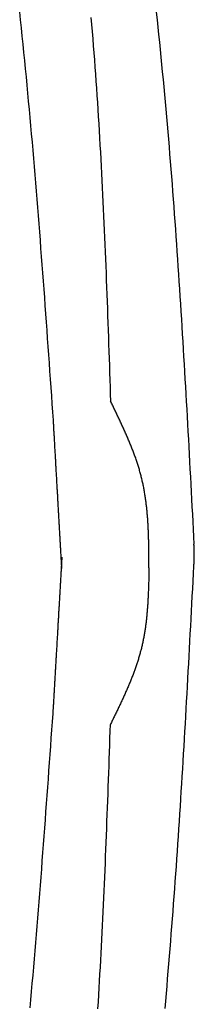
# Model space of a CAD drawing. Extents: x 715 to 7297, y 267 to 5710.
# Tile 59 of 91: x 5328 to 5398, y 1555 to 1949. Entities that reach past the tile are written whole.
import ezdxf

# ---------------------------------------------------------------- set-up
doc = ezdxf.new("R2010")
doc.units = 0
doc.layers.add('CAR', color=10, linetype='CONTINUOUS')

msp = doc.modelspace()

# ---------------------------------------------------------------- linework, layer by layer
at = {"layer": 'CAR'}
for points in [[(5342.01, 1788.42, 0), (5341.78, 1791.7, 0), (5341.55, 1794.98, 0), (5341.32, 1798.26, 0), (5341.09, 1801.54, 0), (5340.86, 1804.82, 0), (5340.62, 1808.1, 0), (5340.39, 1811.38, 0), (5340.16, 1814.66, 0), (5339.93, 1817.94, 0), (5339.69, 1821.21, 0), (5339.46, 1824.49, 0), (5339.22, 1827.77, 0), (5338.98, 1831.05, 0), (5338.75, 1834.33, 0), (5338.51, 1837.6, 0), (5338.27, 1840.88, 0), (5338.02, 1844.16, 0), (5337.78, 1847.43, 0), (5337.53, 1850.71, 0), (5337.28, 1853.99, 0), (5337.03, 1857.26, 0), (5336.78, 1860.54, 0), (5336.53, 1863.81, 0), (5336.27, 1867.09, 0), (5336.01, 1870.36, 0), (5335.75, 1873.63, 0), (5335.49, 1876.91, 0), (5335.22, 1880.18, 0), (5334.95, 1883.45, 0), (5334.68, 1886.72, 0), (5334.4, 1889.99, 0), (5334.12, 1893.26, 0), (5333.84, 1896.53, 0), (5333.56, 1899.8, 0), (5333.27, 1903.07, 0), (5332.98, 1906.34, 0), (5332.68, 1909.6, 0), (5332.39, 1912.87, 0), (5332.08, 1916.14, 0), (5331.78, 1919.4, 0), (5331.47, 1922.66, 0), (5331.16, 1925.93, 0), (5330.84, 1929.19, 0), (5330.52, 1932.45, 0), (5330.19, 1935.71, 0), (5329.86, 1938.97, 0), (5329.52, 1942.23, 0), (5329.18, 1945.49, 0), (5328.84, 1948.75, 0), (5328.49, 1952, 0)], [(5383.21, 1951.77, 0), (5383.53, 1948.79, 0), (5383.84, 1945.8, 0), (5384.15, 1942.82, 0), (5384.46, 1939.83, 0), (5384.76, 1936.85, 0), (5385.06, 1933.86, 0), (5385.35, 1930.87, 0), (5385.64, 1927.88, 0), (5385.93, 1924.89, 0), (5386.21, 1921.9, 0), (5386.48, 1918.91, 0), (5386.76, 1915.92, 0), (5387.03, 1912.93, 0), (5387.29, 1909.94, 0), (5387.55, 1906.95, 0), (5387.81, 1903.95, 0), (5388.07, 1900.96, 0), (5388.32, 1897.97, 0), (5388.56, 1894.97, 0), (5388.81, 1891.98, 0), (5389.05, 1888.98, 0), (5389.29, 1885.98, 0), (5389.52, 1882.99, 0), (5389.75, 1879.99, 0), (5389.98, 1876.99, 0), (5390.21, 1873.99, 0), (5390.43, 1870.99, 0), (5390.65, 1868, 0), (5390.86, 1865, 0), (5391.08, 1862, 0), (5391.29, 1859, 0), (5391.5, 1856, 0), (5391.71, 1852.99, 0), (5391.91, 1849.99, 0), (5392.11, 1846.99, 0), (5392.31, 1843.99, 0), (5392.51, 1840.99, 0), (5392.7, 1837.98, 0), (5392.89, 1834.98, 0), (5393.08, 1831.98, 0), (5393.27, 1828.97, 0), (5393.46, 1825.97, 0), (5393.64, 1822.96, 0), (5393.83, 1819.96, 0), (5394.01, 1816.95, 0), (5394.19, 1813.95, 0), (5394.37, 1810.94, 0), (5394.54, 1807.94, 0), (5394.72, 1804.93, 0), (5394.89, 1801.93, 0), (5395.06, 1798.92, 0), (5395.23, 1795.91, 0), (5395.4, 1792.91, 0), (5395.57, 1789.9, 0), (5395.74, 1786.89, 0), (5395.9, 1783.88, 0), (5396.07, 1780.88, 0), (5396.23, 1777.87, 0), (5396.4, 1774.86, 0), (5396.56, 1771.85, 0), (5396.72, 1768.85, 0), (5396.88, 1765.84, 0), (5397.04, 1762.83, 0), (5397.2, 1759.82, 0), (5397.36, 1756.81, 0), (5397.52, 1753.81, 0), (5397.68, 1750.8, 0), (5397.84, 1747.79, 0), (5398, 1744.78, 0), (5398.16, 1741.77, 0), (5398.31, 1738.76, 0)], [(5357.05, 1949.68, 0), (5357.29, 1946.85, 0), (5357.53, 1944.02, 0), (5357.76, 1941.19, 0), (5357.98, 1938.36, 0), (5358.21, 1935.53, 0), (5358.42, 1932.69, 0), (5358.63, 1929.86, 0), (5358.84, 1927.02, 0), (5359.04, 1924.19, 0), (5359.24, 1921.35, 0), (5359.43, 1918.51, 0), (5359.62, 1915.67, 0), (5359.8, 1912.83, 0), (5359.98, 1910, 0), (5360.16, 1907.15, 0), (5360.33, 1904.31, 0), (5360.5, 1901.47, 0), (5360.66, 1898.63, 0), (5360.82, 1895.79, 0), (5360.98, 1892.94, 0), (5361.13, 1890.1, 0), (5361.28, 1887.25, 0), (5361.43, 1884.41, 0), (5361.57, 1881.56, 0), (5361.71, 1878.72, 0), (5361.85, 1875.87, 0), (5361.98, 1873.02, 0), (5362.11, 1870.17, 0), (5362.24, 1867.33, 0), (5362.37, 1864.48, 0), (5362.49, 1861.63, 0), (5362.62, 1858.78, 0), (5362.74, 1855.93, 0), (5362.85, 1853.08, 0), (5362.97, 1850.23, 0), (5363.08, 1847.38, 0), (5363.19, 1844.53, 0), (5363.3, 1841.68, 0), (5363.41, 1838.82, 0), (5363.52, 1835.97, 0), (5363.62, 1833.12, 0), (5363.73, 1830.27, 0), (5363.83, 1827.42, 0), (5363.93, 1824.56, 0), (5364.03, 1821.71, 0), (5364.13, 1818.86, 0), (5364.23, 1816, 0), (5364.33, 1813.15, 0), (5364.43, 1810.3, 0), (5364.53, 1807.44, 0), (5364.62, 1804.59, 0), (5364.72, 1801.74, 0), (5364.81, 1798.88, 0), (5364.91, 1796.03, 0)], [(5380.3, 1729.34, 0), (5380.3, 1729.79, 0), (5380.3, 1730.23, 0), (5380.29, 1730.67, 0), (5380.29, 1731.11, 0), (5380.29, 1731.55, 0), (5380.29, 1731.99, 0), (5380.29, 1732.44, 0), (5380.28, 1732.88, 0), (5380.28, 1733.32, 0), (5380.28, 1733.76, 0), (5380.27, 1734.2, 0), (5380.27, 1734.64, 0), (5380.26, 1735.08, 0), (5380.26, 1735.53, 0), (5380.26, 1735.97, 0), (5380.25, 1736.41, 0), (5380.24, 1736.85, 0), (5380.24, 1737.29, 0), (5380.23, 1737.73, 0), (5380.22, 1738.17, 0), (5380.21, 1738.61, 0), (5380.21, 1739.05, 0), (5380.2, 1739.49, 0), (5380.19, 1739.93, 0), (5380.18, 1740.37, 0), (5380.16, 1740.81, 0), (5380.15, 1741.25, 0), (5380.14, 1741.69, 0), (5380.13, 1742.13, 0), (5380.11, 1742.56, 0), (5380.09, 1743, 0), (5380.08, 1743.44, 0), (5380.06, 1743.88, 0), (5380.04, 1744.32, 0), (5380.02, 1744.75, 0), (5380, 1745.19, 0), (5379.98, 1745.63, 0), (5379.96, 1746.07, 0), (5379.93, 1746.5, 0), (5379.91, 1746.94, 0), (5379.88, 1747.37, 0), (5379.86, 1747.81, 0), (5379.83, 1748.25, 0), (5379.8, 1748.68, 0), (5379.77, 1749.12, 0), (5379.73, 1749.55, 0), (5379.7, 1749.98, 0), (5379.66, 1750.42, 0), (5379.63, 1750.85, 0), (5379.59, 1751.28, 0), (5379.55, 1751.72, 0), (5379.51, 1752.15, 0), (5379.47, 1752.58, 0), (5379.42, 1753.01, 0), (5379.38, 1753.45, 0), (5379.33, 1753.88, 0), (5379.28, 1754.31, 0), (5379.23, 1754.74, 0), (5379.18, 1755.17, 0), (5379.12, 1755.6, 0), (5379.07, 1756.03, 0), (5379.01, 1756.45, 0), (5378.95, 1756.88, 0), (5378.89, 1757.31, 0), (5378.83, 1757.74, 0), (5378.76, 1758.16, 0), (5378.69, 1758.59, 0), (5378.62, 1759.02, 0), (5378.55, 1759.44, 0), (5378.48, 1759.87, 0), (5378.4, 1760.29, 0), (5378.33, 1760.72, 0), (5378.25, 1761.14, 0), (5378.17, 1761.56, 0), (5378.08, 1761.98, 0), (5378, 1762.41, 0), (5377.91, 1762.83, 0), (5377.82, 1763.25, 0), (5377.72, 1763.67, 0), (5377.63, 1764.09, 0), (5377.53, 1764.51, 0), (5377.43, 1764.93, 0), (5377.33, 1765.34, 0), (5377.22, 1765.76, 0), (5377.12, 1766.18, 0), (5377.01, 1766.6, 0), (5376.9, 1767.01, 0), (5376.78, 1767.43, 0), (5376.67, 1767.84, 0), (5376.55, 1768.26, 0), (5376.43, 1768.67, 0), (5376.31, 1769.08, 0), (5376.18, 1769.5, 0), (5376.05, 1769.91, 0), (5375.93, 1770.32, 0), (5375.8, 1770.73, 0), (5375.66, 1771.14, 0), (5375.53, 1771.55, 0), (5375.39, 1771.96, 0), (5375.25, 1772.37, 0), (5375.11, 1772.78, 0), (5374.97, 1773.19, 0), (5374.83, 1773.6, 0), (5374.68, 1774.01, 0), (5374.54, 1774.42, 0), (5374.39, 1774.82, 0), (5374.24, 1775.23, 0), (5374.08, 1775.64, 0), (5373.93, 1776.04, 0), (5373.77, 1776.45, 0), (5373.62, 1776.85, 0), (5373.46, 1777.26, 0), (5373.3, 1777.66, 0), (5373.14, 1778.07, 0), (5372.98, 1778.47, 0), (5372.81, 1778.87, 0), (5372.65, 1779.28, 0), (5372.48, 1779.68, 0), (5372.31, 1780.08, 0), (5372.14, 1780.49, 0), (5371.97, 1780.89, 0), (5371.8, 1781.29, 0), (5371.63, 1781.69, 0), (5371.46, 1782.09, 0), (5371.28, 1782.49, 0), (5371.1, 1782.89, 0), (5370.93, 1783.3, 0), (5370.75, 1783.7, 0), (5370.57, 1784.1, 0), (5370.39, 1784.5, 0), (5370.21, 1784.9, 0), (5370.03, 1785.29, 0), (5369.85, 1785.69, 0), (5369.66, 1786.09, 0), (5369.48, 1786.49, 0), (5369.29, 1786.89, 0), (5369.11, 1787.29, 0), (5368.92, 1787.69, 0), (5368.74, 1788.09, 0), (5368.55, 1788.48, 0), (5368.36, 1788.88, 0), (5368.17, 1789.28, 0), (5367.98, 1789.68, 0), (5367.79, 1790.08, 0), (5367.6, 1790.47, 0), (5367.41, 1790.87, 0), (5367.22, 1791.27, 0), (5367.03, 1791.66, 0), (5366.84, 1792.06, 0), (5366.65, 1792.46, 0), (5366.45, 1792.86, 0), (5366.26, 1793.25, 0), (5366.07, 1793.65, 0), (5365.88, 1794.05, 0), (5365.68, 1794.44, 0), (5365.49, 1794.84, 0), (5365.3, 1795.24, 0), (5365.1, 1795.63, 0), (5364.91, 1796.03, 0)], [(5345.38, 1729.08, 0), (5345.35, 1729.54, 0), (5345.33, 1730.01, 0), (5345.3, 1730.48, 0), (5345.27, 1730.95, 0), (5345.25, 1731.41, 0), (5345.22, 1731.88, 0), (5345.19, 1732.35, 0), (5345.17, 1732.82, 0), (5345.14, 1733.28, 0), (5345.11, 1733.75, 0), (5345.09, 1734.22, 0), (5345.06, 1734.68, 0), (5345.03, 1735.15, 0), (5345.01, 1735.62, 0), (5344.98, 1736.09, 0), (5344.95, 1736.55, 0), (5344.93, 1737.02, 0), (5344.9, 1737.49, 0), (5344.88, 1737.96, 0), (5344.85, 1738.42, 0), (5344.82, 1738.89, 0), (5344.8, 1739.36, 0), (5344.77, 1739.82, 0), (5344.74, 1740.29, 0), (5344.72, 1740.76, 0), (5344.69, 1741.23, 0), (5344.66, 1741.69, 0), (5344.64, 1742.16, 0), (5344.61, 1742.63, 0), (5344.58, 1743.1, 0), (5344.56, 1743.56, 0), (5344.53, 1744.03, 0), (5344.5, 1744.5, 0), (5344.48, 1744.96, 0), (5344.45, 1745.43, 0), (5344.42, 1745.9, 0), (5344.4, 1746.37, 0), (5344.37, 1746.83, 0), (5344.34, 1747.3, 0), (5344.32, 1747.77, 0), (5344.29, 1748.24, 0), (5344.26, 1748.7, 0), (5344.24, 1749.17, 0), (5344.21, 1749.64, 0), (5344.18, 1750.11, 0), (5344.16, 1750.57, 0), (5344.13, 1751.04, 0), (5344.1, 1751.51, 0), (5344.08, 1751.97, 0), (5344.05, 1752.44, 0), (5344.03, 1752.91, 0), (5344, 1753.38, 0), (5343.97, 1753.84, 0), (5343.95, 1754.31, 0), (5343.92, 1754.78, 0), (5343.89, 1755.25, 0), (5343.87, 1755.71, 0), (5343.84, 1756.18, 0), (5343.81, 1756.65, 0), (5343.79, 1757.11, 0), (5343.76, 1757.58, 0), (5343.73, 1758.05, 0), (5343.71, 1758.52, 0), (5343.68, 1758.98, 0), (5343.65, 1759.45, 0), (5343.63, 1759.92, 0), (5343.6, 1760.39, 0), (5343.57, 1760.85, 0), (5343.55, 1761.32, 0), (5343.52, 1761.79, 0), (5343.49, 1762.25, 0), (5343.47, 1762.72, 0), (5343.44, 1763.19, 0), (5343.41, 1763.66, 0), (5343.39, 1764.12, 0), (5343.36, 1764.59, 0), (5343.33, 1765.06, 0), (5343.31, 1765.53, 0), (5343.28, 1765.99, 0), (5343.25, 1766.46, 0), (5343.23, 1766.93, 0), (5343.2, 1767.39, 0), (5343.17, 1767.86, 0), (5343.15, 1768.33, 0), (5343.12, 1768.8, 0), (5343.1, 1769.26, 0), (5343.07, 1769.73, 0), (5343.04, 1770.2, 0), (5343.02, 1770.67, 0), (5342.99, 1771.13, 0), (5342.96, 1771.6, 0), (5342.94, 1772.07, 0), (5342.91, 1772.53, 0), (5342.88, 1773, 0), (5342.86, 1773.47, 0), (5342.83, 1773.94, 0), (5342.8, 1774.4, 0), (5342.78, 1774.87, 0), (5342.75, 1775.34, 0), (5342.72, 1775.81, 0), (5342.7, 1776.27, 0), (5342.67, 1776.74, 0), (5342.64, 1777.21, 0), (5342.62, 1777.67, 0), (5342.59, 1778.14, 0), (5342.56, 1778.61, 0), (5342.54, 1779.08, 0), (5342.51, 1779.54, 0), (5342.48, 1780.01, 0), (5342.46, 1780.48, 0), (5342.43, 1780.95, 0), (5342.4, 1781.41, 0), (5342.38, 1781.88, 0), (5342.35, 1782.35, 0), (5342.32, 1782.81, 0), (5342.3, 1783.28, 0), (5342.27, 1783.75, 0), (5342.24, 1784.22, 0), (5342.22, 1784.68, 0), (5342.19, 1785.15, 0), (5342.17, 1785.62, 0), (5342.14, 1786.09, 0), (5342.11, 1786.55, 0), (5342.09, 1787.02, 0), (5342.06, 1787.49, 0), (5342.03, 1787.95, 0), (5342.01, 1788.42, 0)], [(5398.28, 1730.02, 0), (5398.29, 1730.08, 0), (5398.29, 1730.13, 0), (5398.29, 1730.19, 0), (5398.3, 1730.24, 0), (5398.3, 1730.3, 0), (5398.3, 1730.35, 0), (5398.31, 1730.41, 0), (5398.31, 1730.46, 0), (5398.31, 1730.52, 0), (5398.32, 1730.57, 0), (5398.32, 1730.63, 0), (5398.32, 1730.68, 0), (5398.33, 1730.74, 0), (5398.33, 1730.79, 0), (5398.33, 1730.85, 0), (5398.34, 1730.91, 0), (5398.34, 1730.96, 0), (5398.34, 1731.02, 0), (5398.35, 1731.07, 0), (5398.35, 1731.13, 0), (5398.35, 1731.18, 0), (5398.35, 1731.24, 0), (5398.36, 1731.29, 0), (5398.36, 1731.35, 0), (5398.36, 1731.4, 0), (5398.37, 1731.46, 0), (5398.37, 1731.51, 0), (5398.37, 1731.57, 0), (5398.38, 1731.62, 0), (5398.38, 1731.68, 0), (5398.38, 1731.73, 0), (5398.38, 1731.79, 0), (5398.39, 1731.85, 0), (5398.39, 1731.9, 0), (5398.39, 1731.96, 0), (5398.4, 1732.01, 0), (5398.4, 1732.07, 0), (5398.4, 1732.12, 0), (5398.4, 1732.18, 0), (5398.41, 1732.23, 0), (5398.41, 1732.29, 0), (5398.41, 1732.34, 0), (5398.41, 1732.4, 0), (5398.42, 1732.45, 0), (5398.42, 1732.51, 0), (5398.42, 1732.56, 0), (5398.42, 1732.62, 0), (5398.43, 1732.67, 0), (5398.43, 1732.73, 0), (5398.43, 1732.79, 0), (5398.43, 1732.84, 0), (5398.43, 1732.9, 0), (5398.44, 1732.95, 0), (5398.44, 1733.01, 0), (5398.44, 1733.06, 0), (5398.44, 1733.12, 0), (5398.44, 1733.17, 0), (5398.44, 1733.23, 0), (5398.45, 1733.28, 0), (5398.45, 1733.34, 0), (5398.45, 1733.39, 0), (5398.45, 1733.45, 0), (5398.45, 1733.5, 0), (5398.45, 1733.56, 0), (5398.45, 1733.61, 0), (5398.46, 1733.67, 0), (5398.46, 1733.73, 0), (5398.46, 1733.78, 0), (5398.46, 1733.84, 0), (5398.46, 1733.89, 0), (5398.46, 1733.95, 0), (5398.46, 1734, 0), (5398.46, 1734.06, 0), (5398.46, 1734.11, 0), (5398.46, 1734.17, 0), (5398.46, 1734.22, 0), (5398.46, 1734.28, 0), (5398.46, 1734.33, 0), (5398.46, 1734.39, 0), (5398.46, 1734.44, 0), (5398.46, 1734.5, 0), (5398.46, 1734.55, 0), (5398.46, 1734.61, 0), (5398.46, 1734.67, 0), (5398.46, 1734.72, 0), (5398.46, 1734.78, 0), (5398.46, 1734.83, 0), (5398.46, 1734.89, 0), (5398.46, 1734.94, 0), (5398.46, 1735, 0), (5398.46, 1735.05, 0), (5398.46, 1735.11, 0), (5398.46, 1735.16, 0), (5398.46, 1735.22, 0), (5398.46, 1735.27, 0), (5398.46, 1735.33, 0), (5398.46, 1735.38, 0), (5398.46, 1735.44, 0), (5398.45, 1735.49, 0), (5398.45, 1735.55, 0), (5398.45, 1735.61, 0), (5398.45, 1735.66, 0), (5398.45, 1735.72, 0), (5398.45, 1735.77, 0), (5398.45, 1735.83, 0), (5398.44, 1735.88, 0), (5398.44, 1735.94, 0), (5398.44, 1735.99, 0), (5398.44, 1736.05, 0), (5398.44, 1736.1, 0), (5398.44, 1736.16, 0), (5398.43, 1736.21, 0), (5398.43, 1736.27, 0), (5398.43, 1736.32, 0), (5398.43, 1736.38, 0), (5398.43, 1736.43, 0), (5398.42, 1736.49, 0), (5398.42, 1736.55, 0), (5398.42, 1736.6, 0), (5398.42, 1736.66, 0), (5398.42, 1736.71, 0), (5398.41, 1736.77, 0), (5398.41, 1736.82, 0), (5398.41, 1736.88, 0), (5398.41, 1736.93, 0), (5398.41, 1736.99, 0), (5398.4, 1737.04, 0), (5398.4, 1737.1, 0), (5398.4, 1737.15, 0), (5398.4, 1737.21, 0), (5398.39, 1737.26, 0), (5398.39, 1737.32, 0), (5398.39, 1737.38, 0), (5398.39, 1737.43, 0), (5398.38, 1737.49, 0), (5398.38, 1737.54, 0), (5398.38, 1737.6, 0), (5398.37, 1737.65, 0), (5398.37, 1737.71, 0), (5398.37, 1737.76, 0), (5398.37, 1737.82, 0), (5398.36, 1737.87, 0), (5398.36, 1737.93, 0), (5398.36, 1737.98, 0), (5398.36, 1738.04, 0), (5398.35, 1738.09, 0), (5398.35, 1738.15, 0), (5398.35, 1738.21, 0), (5398.34, 1738.26, 0), (5398.34, 1738.32, 0), (5398.34, 1738.37, 0), (5398.34, 1738.43, 0), (5398.33, 1738.48, 0), (5398.33, 1738.54, 0), (5398.33, 1738.59, 0), (5398.32, 1738.65, 0), (5398.32, 1738.7, 0), (5398.32, 1738.76, 0), (5398.32, 1738.81, 0)], [(5345.38, 1733.65, 0), (5345.36, 1733.18, 0), (5345.33, 1732.71, 0), (5345.3, 1732.25, 0), (5345.27, 1731.78, 0), (5345.25, 1731.31, 0), (5345.22, 1730.84, 0), (5345.19, 1730.38, 0), (5345.17, 1729.91, 0), (5345.14, 1729.44, 0), (5345.11, 1728.98, 0), (5345.09, 1728.51, 0), (5345.06, 1728.04, 0), (5345.03, 1727.57, 0), (5345, 1727.11, 0), (5344.98, 1726.64, 0), (5344.95, 1726.17, 0), (5344.92, 1725.7, 0), (5344.9, 1725.24, 0), (5344.87, 1724.77, 0), (5344.84, 1724.3, 0), (5344.82, 1723.84, 0), (5344.79, 1723.37, 0), (5344.76, 1722.9, 0), (5344.73, 1722.43, 0), (5344.71, 1721.97, 0), (5344.68, 1721.5, 0), (5344.65, 1721.03, 0), (5344.63, 1720.56, 0), (5344.6, 1720.1, 0), (5344.57, 1719.63, 0), (5344.55, 1719.16, 0), (5344.52, 1718.7, 0), (5344.49, 1718.23, 0), (5344.47, 1717.76, 0), (5344.44, 1717.29, 0), (5344.41, 1716.83, 0), (5344.38, 1716.36, 0), (5344.36, 1715.89, 0), (5344.33, 1715.42, 0), (5344.3, 1714.96, 0), (5344.28, 1714.49, 0), (5344.25, 1714.02, 0), (5344.22, 1713.56, 0), (5344.2, 1713.09, 0), (5344.17, 1712.62, 0), (5344.14, 1712.15, 0), (5344.11, 1711.69, 0), (5344.09, 1711.22, 0), (5344.06, 1710.75, 0), (5344.03, 1710.28, 0), (5344.01, 1709.82, 0), (5343.98, 1709.35, 0), (5343.95, 1708.88, 0), (5343.93, 1708.42, 0), (5343.9, 1707.95, 0), (5343.87, 1707.48, 0), (5343.84, 1707.01, 0), (5343.82, 1706.55, 0), (5343.79, 1706.08, 0), (5343.76, 1705.61, 0), (5343.74, 1705.14, 0), (5343.71, 1704.68, 0), (5343.68, 1704.21, 0), (5343.66, 1703.74, 0), (5343.63, 1703.28, 0), (5343.6, 1702.81, 0), (5343.58, 1702.34, 0), (5343.55, 1701.87, 0), (5343.52, 1701.41, 0), (5343.49, 1700.94, 0), (5343.47, 1700.47, 0), (5343.44, 1700.01, 0), (5343.41, 1699.54, 0), (5343.39, 1699.07, 0), (5343.36, 1698.6, 0), (5343.33, 1698.14, 0), (5343.31, 1697.67, 0), (5343.28, 1697.2, 0), (5343.25, 1696.73, 0), (5343.22, 1696.27, 0), (5343.2, 1695.8, 0), (5343.17, 1695.33, 0), (5343.14, 1694.87, 0), (5343.12, 1694.4, 0), (5343.09, 1693.93, 0), (5343.06, 1693.46, 0), (5343.04, 1693, 0), (5343.01, 1692.53, 0), (5342.98, 1692.06, 0), (5342.96, 1691.59, 0), (5342.93, 1691.13, 0), (5342.9, 1690.66, 0), (5342.87, 1690.19, 0), (5342.85, 1689.73, 0), (5342.82, 1689.26, 0), (5342.79, 1688.79, 0), (5342.77, 1688.32, 0), (5342.74, 1687.86, 0), (5342.71, 1687.39, 0), (5342.69, 1686.92, 0), (5342.66, 1686.45, 0), (5342.63, 1685.99, 0), (5342.6, 1685.52, 0), (5342.58, 1685.05, 0), (5342.55, 1684.59, 0), (5342.52, 1684.12, 0), (5342.5, 1683.65, 0), (5342.47, 1683.18, 0), (5342.44, 1682.72, 0), (5342.42, 1682.25, 0), (5342.39, 1681.78, 0), (5342.36, 1681.31, 0), (5342.33, 1680.85, 0), (5342.31, 1680.38, 0), (5342.28, 1679.91, 0), (5342.25, 1679.45, 0), (5342.23, 1678.98, 0), (5342.2, 1678.51, 0), (5342.17, 1678.04, 0), (5342.15, 1677.58, 0), (5342.12, 1677.11, 0), (5342.09, 1676.64, 0), (5342.07, 1676.17, 0), (5342.04, 1675.71, 0), (5342.01, 1675.24, 0), (5341.98, 1674.77, 0), (5341.96, 1674.31, 0)], [(5380.3, 1729.34, 0), (5380.29, 1728.93, 0), (5380.28, 1728.51, 0), (5380.27, 1728.1, 0), (5380.26, 1727.68, 0), (5380.25, 1727.27, 0), (5380.24, 1726.85, 0), (5380.23, 1726.44, 0), (5380.22, 1726.02, 0), (5380.21, 1725.61, 0), (5380.2, 1725.19, 0), (5380.19, 1724.78, 0), (5380.18, 1724.36, 0), (5380.17, 1723.95, 0), (5380.16, 1723.53, 0), (5380.15, 1723.12, 0), (5380.14, 1722.7, 0), (5380.12, 1722.29, 0), (5380.11, 1721.87, 0), (5380.09, 1721.46, 0), (5380.08, 1721.05, 0), (5380.07, 1720.63, 0), (5380.05, 1720.22, 0), (5380.03, 1719.8, 0), (5380.02, 1719.39, 0), (5380, 1718.98, 0), (5379.98, 1718.57, 0), (5379.96, 1718.15, 0), (5379.94, 1717.74, 0), (5379.92, 1717.33, 0), (5379.9, 1716.91, 0), (5379.88, 1716.5, 0), (5379.85, 1716.09, 0), (5379.83, 1715.68, 0), (5379.8, 1715.27, 0), (5379.78, 1714.86, 0), (5379.75, 1714.44, 0), (5379.72, 1714.03, 0), (5379.69, 1713.62, 0), (5379.66, 1713.21, 0), (5379.63, 1712.8, 0), (5379.6, 1712.39, 0), (5379.57, 1711.98, 0), (5379.53, 1711.57, 0), (5379.5, 1711.17, 0), (5379.46, 1710.76, 0), (5379.42, 1710.35, 0), (5379.38, 1709.94, 0), (5379.34, 1709.53, 0), (5379.3, 1709.13, 0), (5379.25, 1708.72, 0), (5379.21, 1708.31, 0), (5379.16, 1707.91, 0), (5379.11, 1707.5, 0), (5379.06, 1707.1, 0), (5379.01, 1706.69, 0), (5378.96, 1706.29, 0), (5378.9, 1705.88, 0), (5378.85, 1705.48, 0), (5378.79, 1705.07, 0), (5378.73, 1704.67, 0), (5378.67, 1704.27, 0), (5378.6, 1703.87, 0), (5378.54, 1703.46, 0), (5378.47, 1703.06, 0), (5378.4, 1702.66, 0), (5378.33, 1702.26, 0), (5378.26, 1701.86, 0), (5378.19, 1701.46, 0), (5378.11, 1701.06, 0), (5378.03, 1700.66, 0), (5377.95, 1700.26, 0), (5377.87, 1699.87, 0), (5377.79, 1699.47, 0), (5377.7, 1699.07, 0), (5377.61, 1698.68, 0), (5377.52, 1698.28, 0), (5377.43, 1697.88, 0), (5377.34, 1697.49, 0), (5377.24, 1697.1, 0), (5377.14, 1696.7, 0), (5377.04, 1696.31, 0), (5376.94, 1695.92, 0), (5376.83, 1695.52, 0), (5376.72, 1695.13, 0), (5376.61, 1694.74, 0), (5376.5, 1694.35, 0), (5376.39, 1693.96, 0), (5376.27, 1693.57, 0), (5376.16, 1693.18, 0), (5376.04, 1692.79, 0), (5375.92, 1692.4, 0), (5375.8, 1692.02, 0), (5375.67, 1691.63, 0), (5375.55, 1691.24, 0), (5375.42, 1690.85, 0), (5375.29, 1690.47, 0), (5375.16, 1690.08, 0), (5375.02, 1689.7, 0), (5374.89, 1689.31, 0), (5374.75, 1688.93, 0), (5374.62, 1688.54, 0), (5374.48, 1688.16, 0), (5374.34, 1687.77, 0), (5374.19, 1687.39, 0), (5374.05, 1687.01, 0), (5373.91, 1686.63, 0), (5373.76, 1686.24, 0), (5373.61, 1685.86, 0), (5373.46, 1685.48, 0), (5373.31, 1685.1, 0), (5373.16, 1684.72, 0), (5373.01, 1684.34, 0), (5372.85, 1683.96, 0), (5372.7, 1683.58, 0), (5372.54, 1683.2, 0), (5372.38, 1682.82, 0), (5372.22, 1682.44, 0), (5372.06, 1682.06, 0), (5371.9, 1681.68, 0), (5371.74, 1681.3, 0), (5371.57, 1680.92, 0), (5371.41, 1680.55, 0), (5371.24, 1680.17, 0), (5371.08, 1679.79, 0), (5370.91, 1679.41, 0), (5370.74, 1679.04, 0), (5370.57, 1678.66, 0), (5370.4, 1678.28, 0), (5370.23, 1677.91, 0), (5370.06, 1677.53, 0), (5369.89, 1677.16, 0), (5369.72, 1676.78, 0), (5369.54, 1676.4, 0), (5369.37, 1676.03, 0), (5369.19, 1675.65, 0), (5369.02, 1675.28, 0), (5368.84, 1674.9, 0), (5368.66, 1674.53, 0), (5368.49, 1674.15, 0), (5368.31, 1673.78, 0), (5368.13, 1673.41, 0), (5367.95, 1673.03, 0), (5367.77, 1672.66, 0), (5367.59, 1672.28, 0), (5367.41, 1671.91, 0), (5367.23, 1671.53, 0), (5367.05, 1671.16, 0), (5366.87, 1670.79, 0), (5366.68, 1670.41, 0), (5366.5, 1670.04, 0), (5366.32, 1669.67, 0), (5366.14, 1669.29, 0), (5365.95, 1668.92, 0), (5365.77, 1668.55, 0), (5365.59, 1668.17, 0), (5365.41, 1667.8, 0), (5365.22, 1667.43, 0), (5365.04, 1667.05, 0), (5364.86, 1666.68, 0)], [(5386.72, 1552.86, 0), (5386.99, 1555.85, 0), (5387.26, 1558.85, 0), (5387.52, 1561.84, 0), (5387.78, 1564.83, 0), (5388.03, 1567.82, 0), (5388.28, 1570.82, 0), (5388.53, 1573.81, 0), (5388.78, 1576.81, 0), (5389.02, 1579.8, 0), (5389.25, 1582.8, 0), (5389.49, 1585.8, 0), (5389.72, 1588.79, 0), (5389.95, 1591.79, 0), (5390.17, 1594.79, 0), (5390.4, 1597.79, 0), (5390.62, 1600.79, 0), (5390.83, 1603.79, 0), (5391.05, 1606.79, 0), (5391.26, 1609.79, 0), (5391.47, 1612.79, 0), (5391.67, 1615.79, 0), (5391.88, 1618.79, 0), (5392.08, 1621.79, 0), (5392.28, 1624.8, 0), (5392.48, 1627.8, 0), (5392.67, 1630.8, 0), (5392.86, 1633.8, 0), (5393.05, 1636.81, 0), (5393.24, 1639.81, 0), (5393.43, 1642.82, 0), (5393.61, 1645.82, 0), (5393.8, 1648.82, 0), (5393.98, 1651.83, 0), (5394.16, 1654.83, 0), (5394.33, 1657.84, 0), (5394.51, 1660.85, 0), (5394.68, 1663.85, 0), (5394.86, 1666.86, 0), (5395.03, 1669.86, 0), (5395.2, 1672.87, 0), (5395.37, 1675.88, 0), (5395.54, 1678.88, 0), (5395.7, 1681.89, 0), (5395.87, 1684.9, 0), (5396.04, 1687.91, 0), (5396.2, 1690.91, 0), (5396.36, 1693.92, 0), (5396.53, 1696.93, 0), (5396.69, 1699.94, 0), (5396.85, 1702.95, 0), (5397.01, 1705.95, 0), (5397.17, 1708.96, 0), (5397.33, 1711.97, 0), (5397.49, 1714.98, 0), (5397.65, 1717.99, 0), (5397.81, 1721, 0), (5397.97, 1724, 0), (5398.12, 1727.01, 0), (5398.28, 1730.02, 0)], [(5341.96, 1674.31, 0), (5341.72, 1671.03, 0), (5341.49, 1667.75, 0), (5341.26, 1664.47, 0), (5341.03, 1661.19, 0), (5340.79, 1657.91, 0), (5340.56, 1654.63, 0), (5340.33, 1651.35, 0), (5340.09, 1648.07, 0), (5339.85, 1644.79, 0), (5339.62, 1641.52, 0), (5339.38, 1638.24, 0), (5339.14, 1634.96, 0), (5338.9, 1631.68, 0), (5338.66, 1628.4, 0), (5338.42, 1625.13, 0), (5338.17, 1621.85, 0), (5337.93, 1618.57, 0), (5337.68, 1615.3, 0), (5337.43, 1612.02, 0), (5337.18, 1608.75, 0), (5336.93, 1605.47, 0), (5336.67, 1602.19, 0), (5336.41, 1598.92, 0), (5336.15, 1595.65, 0), (5335.89, 1592.37, 0), (5335.63, 1589.1, 0), (5335.36, 1585.83, 0), (5335.09, 1582.55, 0), (5334.82, 1579.28, 0), (5334.55, 1576.01, 0), (5334.27, 1572.74, 0), (5333.99, 1569.47, 0), (5333.7, 1566.2, 0), (5333.42, 1562.93, 0), (5333.13, 1559.67, 0), (5332.83, 1556.4, 0), (5332.53, 1553.13, 0)], [(5359.84, 1552.81, 0), (5360.02, 1555.58, 0), (5360.19, 1558.35, 0), (5360.35, 1561.12, 0), (5360.52, 1563.89, 0), (5360.67, 1566.66, 0), (5360.83, 1569.44, 0), (5360.98, 1572.21, 0), (5361.13, 1574.98, 0), (5361.28, 1577.75, 0), (5361.42, 1580.53, 0), (5361.56, 1583.3, 0), (5361.69, 1586.08, 0), (5361.83, 1588.85, 0), (5361.96, 1591.63, 0), (5362.09, 1594.4, 0), (5362.22, 1597.18, 0), (5362.34, 1599.96, 0), (5362.46, 1602.73, 0), (5362.58, 1605.51, 0), (5362.7, 1608.29, 0), (5362.81, 1611.07, 0), (5362.93, 1613.85, 0), (5363.04, 1616.63, 0), (5363.15, 1619.41, 0), (5363.26, 1622.18, 0), (5363.37, 1624.96, 0), (5363.47, 1627.74, 0), (5363.58, 1630.52, 0), (5363.68, 1633.3, 0), (5363.78, 1636.09, 0), (5363.88, 1638.87, 0), (5363.98, 1641.65, 0), (5364.08, 1644.43, 0), (5364.18, 1647.21, 0), (5364.28, 1649.99, 0), (5364.38, 1652.77, 0), (5364.47, 1655.55, 0), (5364.57, 1658.33, 0), (5364.66, 1661.12, 0), (5364.76, 1663.9, 0), (5364.86, 1666.68, 0)]]:
    msp.add_polyline3d(points, dxfattribs=at)

doc.saveas('drawing.dxf')
